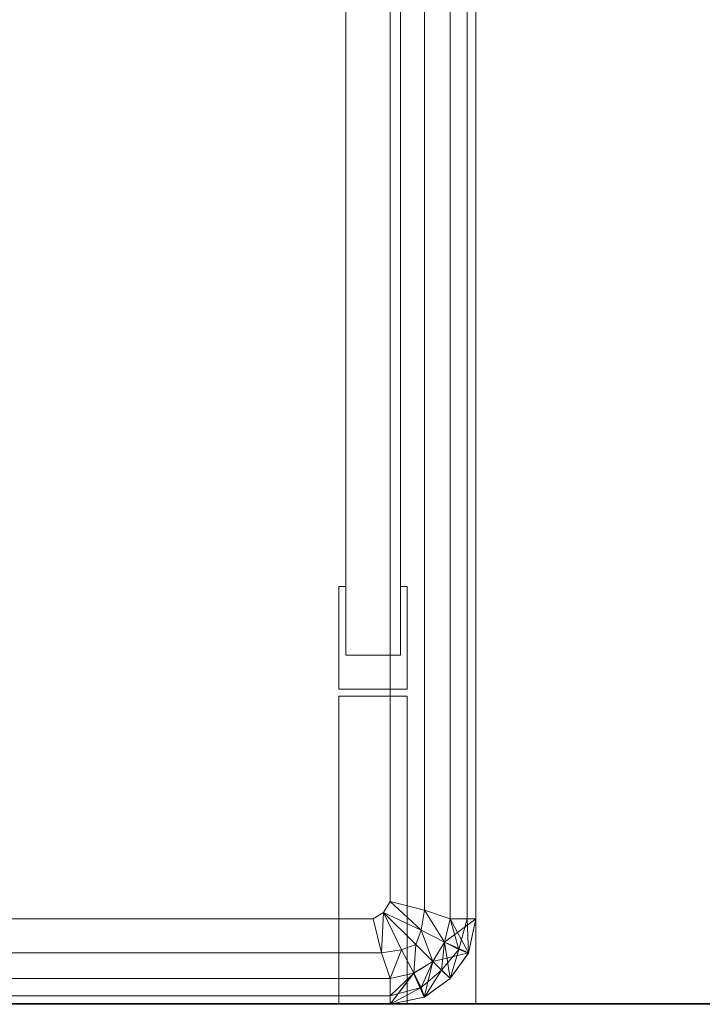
# Model space of a CAD drawing. Header units: metres. Extents: x 391.1 to 427.5, y 12.7 to 28.4.
# Tile 26 of 240: x 409.0602 to 409.1399, y 14.1806 to 14.2956. Entities that reach past the tile are written whole.
import ezdxf

# ---------------------------------------------------------------- set-up
doc = ezdxf.new("R2010")
doc.units = ezdxf.units.M
doc.layers.add('01_SUELOS', color=7, linetype='Continuous', lineweight=25, true_color=0x007f00)
for name, color, linetype, lineweight in [('02_MOBILIARIO', 7, 'Continuous', 18), ('A-DETL-____-MBND', 7, 'Continuous', 18), ('A-WALL-____-MCUT', 7, 'Continuous', 25), ('A-WALL-____-OTLN', 7, 'Continuous', 25), ('Mobiliario', 7, 'Continuous', 18)]:
    doc.layers.add(name, color=color, linetype=linetype, lineweight=lineweight)

# ---------------------------------------------------------------- blocks, each defined once
blk = doc.blocks.new('Family - LONDR55-XX_ZZ-ARQ-CAA-M3D-Londres55-151093-01_ENLLUMENAT_PS1')
at = {"layer": '01_SUELOS', "color": 9, "true_color": 0xaad4aa}
for p, q in [((0, 0), (26.635, 0)), ((26.635, 0), (0, 0))]:
    blk.add_line(p, q, dxfattribs=at)
blk = doc.blocks.new('Family - Mur PS-2-151177-01_ENLLUMENAT_PS1')
at = {"layer": 'A-DETL-____-MBND', "color": 253, "true_color": 0xaaaaaa}
for p, q in [((31.836, 1.34), (0, 1.34)), ((0, 1.34), (31.836, 1.34))]:
    blk.add_line(p, q, dxfattribs=at)
blk = doc.blocks.new('Family - Mur PS-1-153352-01_ENLLUMENAT_PS1')
at = {"layer": 'A-WALL-____-MCUT', "color": 253, "true_color": 0xaaaaaa}
blk.add_line((16.935, 1.34), (0, 1.34), dxfattribs=at)
at = {"layer": 'A-WALL-____-OTLN', "color": 253, "true_color": 0xaaaaaa}
blk.add_line((16.935, 1.34), (0, 1.34), dxfattribs=at)
blk = doc.blocks.new('Family - Plats de dutxa PS-1-153583-01_ENLLUMENAT_PS1')
at = {"layer": '02_MOBILIARIO', "color": 253, "true_color": 0xaaaaaa}
for p, q in [((0.81, 0.00026), (0.81, 0.80026)), ((0.81, 0.00026), (0.81, 0.80026)), ((0.807, 0.01026), (0.807, 0.79026)), ((0.7948, 0.04106), (0.7948, 0.76746)), ((0.8012, 0.76746), (0.8012, 0.04106)), ((0.8, 0.01226), (0.8, 0.40026)), ((0.8, 0.01226), (0.8, 0.40026)), ((0.804, 0.01126), (0.804, 0.40026)), ((0.804, 0.01126), (0.804, 0.40026)), ((0.807, 0.40026), (0.807, 0.01026)), ((0.807, 0.01026), (0.807, 0.40026)), ((0.807, 0.01026), (0.807, 0.40026)), ((0.809, 0.01026), (0.809, 0.40026)), ((0.809, 0.40026), (0.809, 0.01026)), ((0.81, 0.01026), (0.81, 0.40026)), ((0.81, 0.40026), (0.81, 0.01026)), ((0.81, 0.01026), (0.81, 0.40026)), ((0.81, 0.40026), (0.81, 0.01026)), ((0.81, 0.30026), (0.81, 0.01026)), ((0.81, 0.30026), (0.81, 0.01026)), ((0.81, 0.01026), (0.81, 0.30026)), ((0.794, 0.03706), (0.794, 0.04906)), ((0.794, 0.04906), (0.7948, 0.04906)), ((0.7948, 0.04906), (0.7948, 0.04106)), ((0.8012, 0.04106), (0.8012, 0.04906)), ((0.8012, 0.04906), (0.802, 0.04906)), ((0.802, 0.04906), (0.802, 0.03706)), ((0.8012, 0.04106), (0.7948, 0.04106)), ((0.7948, 0.04106), (0.8012, 0.04106)), ((0.802, 0.03706), (0.794, 0.03706)), ((0.794, 0.00026), (0.794, 0.03626)), ((0.794, 0.03626), (0.802, 0.03626)), ((0.802, 0.03626), (0.802, 0.00026)), ((0.79922, 0.01098), (0.8, 0.01226)), ((0.8, 0.01226), (0.79922, 0.01098)), ((0.804, 0.01126), (0.8, 0.01226)), ((0.8, 0.01226), (0.80362, 0.00894)), ((0.80362, 0.00894), (0.8, 0.01226)), ((0.804, 0.01126), (0.8, 0.01226)), ((0.798, 0.01026), (0.79922, 0.01098)), ((0.79922, 0.01098), (0.798, 0.01026)), ((0.799, 0.00626), (0.79922, 0.01098)), ((0.79922, 0.01098), (0.799, 0.00626)), ((0.79922, 0.01098), (0.80131, 0.00664)), ((0.79922, 0.01098), (0.80131, 0.00664)), ((0.79922, 0.01098), (0.803, 0.00726)), ((0.79922, 0.01098), (0.80362, 0.00894)), ((0.803, 0.00726), (0.79922, 0.01098)), ((0.80362, 0.00894), (0.79922, 0.01098)), ((0.804, 0.01126), (0.80362, 0.00894)), ((0.80362, 0.00894), (0.804, 0.01126)), ((0.807, 0.01026), (0.804, 0.01126)), ((0.804, 0.01126), (0.80635, 0.00751)), ((0.80635, 0.00751), (0.804, 0.01126)), ((0.807, 0.01026), (0.804, 0.01126)), ((0.798, 0.01026), (0.41, 0.01026)), ((0.798, 0.01026), (0.41, 0.01026)), ((0.799, 0.00626), (0.798, 0.01026)), ((0.799, 0.00626), (0.798, 0.01026)), ((0.80635, 0.00751), (0.807, 0.01026)), ((0.807, 0.01026), (0.80635, 0.00751)), ((0.80635, 0.00751), (0.807, 0.01026)), ((0.81, 0.01026), (0.80636, 0.00752)), ((0.80636, 0.00752), (0.807, 0.01026)), ((0.80636, 0.00752), (0.81, 0.01026)), ((0.81, 0.01026), (0.807, 0.01026)), ((0.807, 0.01026), (0.80916, 0.00628)), ((0.807, 0.01026), (0.81, 0.01026)), ((0.807, 0.01026), (0.81, 0.01026)), ((0.809, 0.01026), (0.807, 0.01026)), ((0.807, 0.01026), (0.80803, 0.00665)), ((0.80803, 0.00665), (0.807, 0.01026)), ((0.809, 0.01026), (0.807, 0.01026)), ((0.809, 0.01026), (0.80803, 0.00665)), ((0.80803, 0.00665), (0.809, 0.01026)), ((0.81, 0.01026), (0.809, 0.01026)), ((0.809, 0.01026), (0.80915, 0.00625)), ((0.80915, 0.00625), (0.809, 0.01026)), ((0.81, 0.01026), (0.809, 0.01026)), ((0.81, 0.01026), (0.80915, 0.00625)), ((0.81, 0.01026), (0.80915, 0.00625)), ((0.81, 0.01026), (0.80915, 0.00625)), ((0.80915, 0.00625), (0.81, 0.01026)), ((0.81, 0.01026), (0.80916, 0.00628)), ((0.81, 0.01026), (0.80916, 0.00628)), ((0.81, 0.01026), (0.80916, 0.00628)), ((0.80916, 0.00628), (0.81, 0.01026)), ((0.80916, 0.00628), (0.81, 0.01026)), ((0.80362, 0.00894), (0.803, 0.00726)), ((0.803, 0.00726), (0.80362, 0.00894)), ((0.80362, 0.00894), (0.80635, 0.00751)), ((0.80362, 0.00894), (0.805, 0.00526)), ((0.805, 0.00526), (0.80362, 0.00894)), ((0.80635, 0.00751), (0.80362, 0.00894)), ((0.80131, 0.00664), (0.803, 0.00726)), ((0.803, 0.00726), (0.80131, 0.00664)), ((0.803, 0.00726), (0.80275, 0.00391)), ((0.80275, 0.00391), (0.803, 0.00726)), ((0.803, 0.00726), (0.805, 0.00526)), ((0.803, 0.00726), (0.805, 0.00526)), ((0.805, 0.00526), (0.80636, 0.00752)), ((0.805, 0.00526), (0.80635, 0.00751)), ((0.80635, 0.00751), (0.805, 0.00526)), ((0.805, 0.00526), (0.80635, 0.00751)), ((0.80635, 0.00751), (0.806, 0.00426)), ((0.806, 0.00426), (0.80635, 0.00751)), ((0.80916, 0.00628), (0.80635, 0.00751)), ((0.80635, 0.00751), (0.807, 0.00326)), ((0.80635, 0.00751), (0.80803, 0.00665)), ((0.80803, 0.00665), (0.80635, 0.00751)), ((0.80916, 0.00628), (0.80636, 0.00752)), ((0.80636, 0.00752), (0.80916, 0.00628)), ((0.799, 0.00626), (0.41, 0.00626)), ((0.799, 0.00626), (0.41, 0.00626)), ((0.799, 0.00626), (0.80131, 0.00664)), ((0.80131, 0.00664), (0.799, 0.00626)), ((0.8, 0.00326), (0.799, 0.00626)), ((0.8, 0.00326), (0.799, 0.00626)), ((0.8, 0.00326), (0.80131, 0.00664)), ((0.80131, 0.00664), (0.8, 0.00326)), ((0.80131, 0.00664), (0.80275, 0.00391)), ((0.80275, 0.00391), (0.80131, 0.00664)), ((0.80916, 0.00628), (0.805, 0.00526)), ((0.805, 0.00526), (0.80916, 0.00628)), ((0.80803, 0.00665), (0.806, 0.00426)), ((0.806, 0.00426), (0.80803, 0.00665)), ((0.80803, 0.00665), (0.807, 0.00326)), ((0.807, 0.00326), (0.80803, 0.00665)), ((0.80916, 0.00628), (0.807, 0.00326)), ((0.80916, 0.00628), (0.807, 0.00326)), ((0.807, 0.00326), (0.80916, 0.00628)), ((0.80915, 0.00625), (0.807, 0.00326)), ((0.80915, 0.00625), (0.807, 0.00326)), ((0.80915, 0.00625), (0.807, 0.00326)), ((0.807, 0.00326), (0.80915, 0.00625)), ((0.807, 0.00326), (0.80915, 0.00625)), ((0.80803, 0.00665), (0.80915, 0.00625)), ((0.80915, 0.00625), (0.80803, 0.00665)), ((0.80915, 0.00625), (0.80916, 0.00628)), ((0.80915, 0.00625), (0.80916, 0.00628)), ((0.80916, 0.00628), (0.80915, 0.00625)), ((0.80274, 0.0039), (0.805, 0.00526)), ((0.80275, 0.00391), (0.805, 0.00526)), ((0.80275, 0.00391), (0.805, 0.00526)), ((0.805, 0.00526), (0.80275, 0.00391)), ((0.80361, 0.00223), (0.805, 0.00526)), ((0.805, 0.00526), (0.80361, 0.00223)), ((0.805, 0.00526), (0.80398, 0.0011)), ((0.805, 0.00526), (0.80398, 0.0011)), ((0.80398, 0.0011), (0.805, 0.00526)), ((0.805, 0.00526), (0.807, 0.00326)), ((0.807, 0.00326), (0.805, 0.00526)), ((0.805, 0.00526), (0.806, 0.00426)), ((0.805, 0.00526), (0.807, 0.00326)), ((0.805, 0.00526), (0.806, 0.00426)), ((0.8, 0.00326), (0.80275, 0.00391)), ((0.80275, 0.00391), (0.8, 0.00026)), ((0.8, 0.00126), (0.80275, 0.00391)), ((0.80275, 0.00391), (0.8, 0.00326)), ((0.80275, 0.00391), (0.8, 0.00126)), ((0.8, 0.00326), (0.80275, 0.00391)), ((0.80274, 0.0039), (0.8, 0.00026)), ((0.8, 0.00026), (0.80274, 0.0039)), ((0.8, 0.00326), (0.80274, 0.0039)), ((0.80274, 0.0039), (0.80398, 0.0011)), ((0.80398, 0.0011), (0.80274, 0.0039)), ((0.80275, 0.00391), (0.80398, 0.0011)), ((0.80275, 0.00391), (0.80361, 0.00223)), ((0.80361, 0.00223), (0.80275, 0.00391)), ((0.806, 0.00426), (0.80361, 0.00223)), ((0.80361, 0.00223), (0.806, 0.00426)), ((0.804, 0.00111), (0.806, 0.00426)), ((0.806, 0.00426), (0.804, 0.00111)), ((0.806, 0.00426), (0.807, 0.00326)), ((0.806, 0.00426), (0.807, 0.00326)), ((0.8, 0.00326), (0.41, 0.00326)), ((0.8, 0.00326), (0.41, 0.00326)), ((0.8, 0.00326), (0.41, 0.00326)), ((0.51, 0.00326), (0.8, 0.00326)), ((0.8, 0.00326), (0.8, 0.00026)), ((0.8, 0.00026), (0.8, 0.00326)), ((0.8, 0.00126), (0.8, 0.00326)), ((0.8, 0.00026), (0.8, 0.00326)), ((0.8, 0.00326), (0.8, 0.00126)), ((0.807, 0.00326), (0.80398, 0.0011)), ((0.807, 0.00326), (0.80398, 0.0011)), ((0.80398, 0.0011), (0.807, 0.00326)), ((0.807, 0.00326), (0.80398, 0.0011)), ((0.80398, 0.0011), (0.807, 0.00326)), ((0.807, 0.00326), (0.804, 0.00111)), ((0.807, 0.00326), (0.804, 0.00111)), ((0.804, 0.00111), (0.807, 0.00326)), ((0.8, 0.00026), (0.41, 0.00126)), ((0.8, 0.00026), (0.41, 0.00126)), ((0.41, 0.00126), (0.8, 0.00026)), ((0.8, 0.00126), (0.41, 0.00126)), ((0.41, 0.00126), (0.8, 0.00026)), ((0.8, 0.00126), (0.41, 0.00126)), ((0.8, 0.00026), (0.80361, 0.00223)), ((0.80361, 0.00223), (0.8, 0.00126)), ((0.80361, 0.00223), (0.8, 0.00026)), ((0.8, 0.00126), (0.80361, 0.00223)), ((0.8, 0.00026), (0.8, 0.00126)), ((0.8, 0.00126), (0.8, 0.00026)), ((0.80361, 0.00223), (0.804, 0.00111)), ((0.804, 0.00111), (0.80361, 0.00223)), ((0.01, 0.00026), (0.81, 0.00026)), ((0.01, 0.00026), (0.81, 0.00026)), ((0.8, 0.00026), (0.41, 0.00026)), ((0.41, 0.00026), (0.8, 0.00026)), ((0.8, 0.00026), (0.51, 0.00026)), ((0.8, 0.00026), (0.51, 0.00026)), ((0.802, 0.00026), (0.794, 0.00026)), ((0.804, 0.00111), (0.8, 0.00026)), ((0.8, 0.00026), (0.804, 0.00111)), ((0.804, 0.00111), (0.8, 0.00026)), ((0.804, 0.00111), (0.8, 0.00026)), ((0.8, 0.00026), (0.804, 0.00111)), ((0.80398, 0.0011), (0.8, 0.00026)), ((0.80398, 0.0011), (0.8, 0.00026)), ((0.80398, 0.0011), (0.8, 0.00026)), ((0.8, 0.00026), (0.80398, 0.0011)), ((0.80398, 0.0011), (0.804, 0.00111)), ((0.804, 0.00111), (0.80398, 0.0011)), ((0.80398, 0.0011), (0.804, 0.00111))]:
    blk.add_line(p, q, dxfattribs=at)
at = {"layer": 'Mobiliario', "color": 253, "true_color": 0xaaaaaa}
for p, q in [((0.7948, 0.76746), (0.7948, 0.04106)), ((0.8012, 0.04106), (0.8012, 0.76746)), ((0.794, 0.04906), (0.794, 0.03706)), ((0.7948, 0.04906), (0.794, 0.04906)), ((0.7948, 0.04106), (0.7948, 0.04906)), ((0.802, 0.04906), (0.8012, 0.04906)), ((0.8012, 0.04906), (0.8012, 0.04106)), ((0.802, 0.03706), (0.802, 0.04906)), ((0.7948, 0.04106), (0.8012, 0.04106)), ((0.8012, 0.04106), (0.7948, 0.04106)), ((0.794, 0.03706), (0.802, 0.03706)), ((0.794, 0.03626), (0.794, 0.00026)), ((0.802, 0.03626), (0.794, 0.03626)), ((0.802, 0.00026), (0.802, 0.03626)), ((0.794, 0.00026), (0.802, 0.00026))]:
    blk.add_line(p, q, dxfattribs=at)
blk = doc.blocks.new('LONDR55-XX_ZZ-ARQ-CAA-M3D-Londres55_ifc-1-01_ENLLUMENAT_PS1')
at = {"layer": '01_SUELOS', "color": 253, "lineweight": 18, "true_color": 0xaaaaaa}
blk.add_blockref('Family - LONDR55-XX_ZZ-ARQ-CAA-M3D-Londres55-151093-01_ENLLUMENAT_PS1', (392.09643, 14.18066), dxfattribs=at)
at = {"layer": '02_MOBILIARIO', "color": 253, "lineweight": 18, "true_color": 0xaaaaaa}
blk.add_blockref('Family - Plats de dutxa PS-1-153583-01_ENLLUMENAT_PS1', (408.30344, 14.18035), dxfattribs=at)
at = {"layer": 'A-WALL-____-OTLN', "color": 253, "lineweight": 18, "true_color": 0xaaaaaa}
for name, p in [('Family - Mur PS-2-151177-01_ENLLUMENAT_PS1', (392.09971, 12.84061)), ('Family - Mur PS-1-153352-01_ENLLUMENAT_PS1', (400.75645, 12.84061))]:
    blk.add_blockref(name, p, dxfattribs=at)

msp = doc.modelspace()

# ---------------------------------------------------------------- block references
at = {"lineweight": 5}
msp.add_blockref('LONDR55-XX_ZZ-ARQ-CAA-M3D-Londres55_ifc-1-01_ENLLUMENAT_PS1', (0, 0), dxfattribs=at)

doc.saveas('drawing.dxf')
